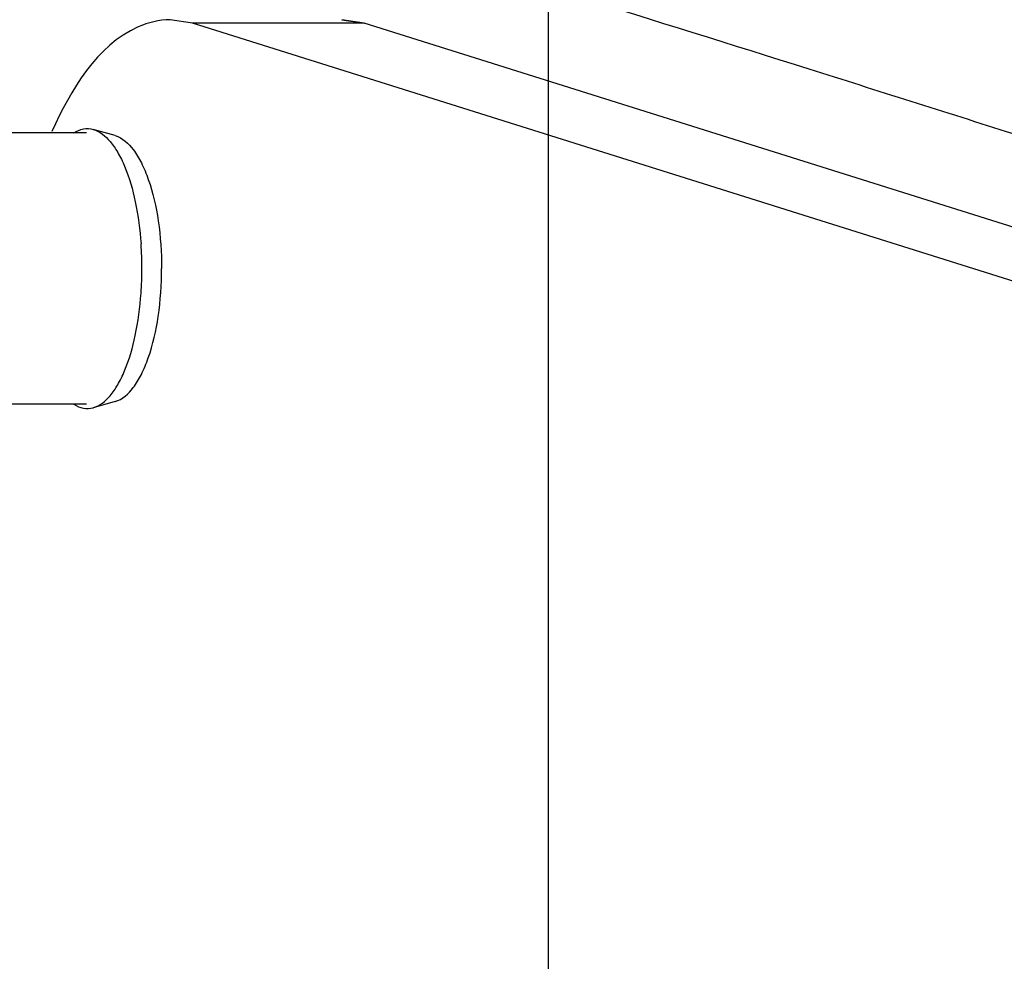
# Model space of a CAD drawing. Header units: millimetres. Extents: x 0 to 11890, y 0 to 8410.
# Tile 49 of 116: x 6637 to 6669, y 1802 to 1832. Entities that reach past the tile are written whole.
import ezdxf

# ---------------------------------------------------------------- set-up
doc = ezdxf.new("R2010")
doc.units = ezdxf.units.MM
doc.header["$LTSCALE"] = 653.95
doc.linetypes.add('CENTER', pattern=[0.6, 0.375, -0.075, 0.075, -0.075])
doc.layers.get('0').update_dxf_attribs({"linetype": 'CONTINUOUS'})
for name, color, linetype in [('204101000062_DXF_AXIS', 7, 'CONTINUOUS'), ('304102000127DXF_CONTINUOUS_LINE', 7, 'CONTINUOUS'), ('304103000034DXF_CONTINUOUS_LINE', 7, 'CONTINUOUS'), ('304105000340DXF_CONTINUOUS_LINE', 7, 'CONTINUOUS'), ('304106000109DXF_CONTINUOUS_LINE', 7, 'CONTINUOUS'), ('501023000062DXF_CONTINUOUS_LINE', 7, 'CONTINUOUS'), ('604006000002DXF_CONTINUOUS_LINE', 7, 'CONTINUOUS'), ('JISHUZIL_DXF_DIMENSION', 7, 'CONTINUOUS')]:
    doc.layers.add(name, color=color, linetype=linetype)
doc.styles.get("Standard").update_dxf_attribs({"font": 'txt', "width": 0.7})
doc.dimstyles.new('DIMSTYLE_10', dxfattribs={"dimtxt": 80, "dimasz": 70, "dimexe": 1.5, "dimexo": 0, "dimtad": 1, "dimdec": 1, "dimdsep": 46, "dimtxsty": 'Standard', "dimblk": '_FILLED', "dimblk1": '_FILLED', "dimblk2": '_FILLED', "dimcen": 0.09, "dimclrt": 5, "dimazin": 2, "dimtp": 2, "dimtm": 2, "dimtfac": 1, "dimtdec": 1, "dimtofl": 0, "dimtmove": 0, "dimatfit": 3, "dimldrblk": '_FILLED', "dimfxl": 0, "dimtolj": 1, "dimarcsym": 0})
doc.dimstyles.new('DIMSTYLE_6', dxfattribs={"dimtxt": 80, "dimasz": 70, "dimexe": 1.5, "dimexo": 0, "dimgap": 4, "dimtad": 0, "dimtih": 1, "dimtoh": 1, "dimdec": 1, "dimdsep": 46, "dimtxsty": 'Standard', "dimblk": '_FILLED', "dimblk1": '_FILLED', "dimblk2": '_FILLED', "dimcen": 0.09, "dimclrt": 5, "dimazin": 2, "dimtp": 0.5, "dimtm": 0.5, "dimtfac": 1, "dimtdec": 65535, "dimtofl": 0, "dimtmove": 0, "dimatfit": 3, "dimldrblk": '_FILLED', "dimfxl": 0, "dimtolj": 1, "dimarcsym": 0})
doc.dimstyles.new('DIMSTYLE_7', dxfattribs={"dimtxt": 80, "dimasz": 70, "dimexe": 1.5, "dimexo": 0, "dimtad": 1, "dimdsep": 46, "dimtxsty": 'Standard', "dimblk": '_FILLED', "dimblk1": '_FILLED', "dimblk2": '_FILLED', "dimcen": 0.09, "dimclrt": 5, "dimazin": 2, "dimtp": 0.5, "dimtm": 0.5, "dimtfac": 1, "dimtofl": 0, "dimtmove": 0, "dimatfit": 3, "dimldrblk": '_FILLED', "dimfxl": 0, "dimtolj": 1, "dimarcsym": 0})

# ---------------------------------------------------------------- blocks, each defined once
blk = doc.blocks.new('*D11')
at = {"layer": 'JISHUZIL_DXF_DIMENSION', "color": 2, "linetype": 'Continuous', "transparency": 16777216}
blk.add_line((7782.547, 1762.673), (7249.906, 1762.673), dxfattribs=at)
for start, end in [(93.89526, 167), (0, 72.882084)]:
    blk.add_arc((6653.947, 1762.673), 610.959, start, end, dxfattribs=at)
for points in [[(6068.674, 1970.105), (6058.647, 1900.109), (6087.872, 1964.498)], [(7250.915, 1831.986), (7264.906, 1762.673), (7270.882, 1833.131)]]:
    blk.add_solid(points, dxfattribs=at)
blk = doc.blocks.new('_FILLED')
at = {"color": 0, "linetype": 'ByBlock'}
blk.add_solid([(0, 0), (-1, 0.14286), (-1, -0.14286)], dxfattribs=at)
blk = doc.blocks.new('*D13')
at = {"layer": 'JISHUZIL_DXF_DIMENSION', "color": 2, "linetype": 'Continuous', "transparency": 16777216}
for p, q in [((6653.947, 1762.673), (7394.418, 2285.674)), ((6912.057, 1944.978), (6653.947, 1762.673)), ((6912.057, 1944.978), (6912.057, 1944.978))]:
    blk.add_line(p, q, dxfattribs=at)
at = {"layer": 'JISHUZIL_DXF_DIMENSION', "color": 2, "linetype": 'Continuous', "transparency": 16777216, "xscale": 70, "yscale": 70, "zscale": 70, "rotation": 215.2349165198}
blk.add_blockref('_FILLED', (6912.057, 1944.978), dxfattribs=at)
blk = doc.blocks.new('*D19')
at = {"layer": 'JISHUZIL_DXF_DIMENSION', "color": 2, "linetype": 'Continuous', "transparency": 16777216}
for p, q in [((6653.947, 1762.673), (9053.972, 2394.202)), ((8589.722, 2272.042), (6653.947, 1762.673)), ((8589.722, 2272.042), (8589.722, 2272.042))]:
    blk.add_line(p, q, dxfattribs=at)
at = {"layer": 'JISHUZIL_DXF_DIMENSION', "color": 2, "linetype": 'Continuous', "transparency": 16777216, "xscale": 70, "yscale": 70, "zscale": 70, "rotation": 194.7409975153}
blk.add_blockref('_FILLED', (8589.722, 2272.042), dxfattribs=at)

msp = doc.modelspace()

# ---------------------------------------------------------------- linework, layer by layer
at = {"color": 4, "linetype": 'Continuous'}
msp.add_circle((6653.947, 1762.673), 316, dxfattribs=at)
at = {"layer": '204101000062_DXF_AXIS', "color": 7, "linetype": 'CENTER'}
msp.add_line((6653.947, 1762.673), (6653.947, 1868.718), dxfattribs=at)
at = {"layer": '304102000127DXF_CONTINUOUS_LINE', "color": 9, "linetype": 'Continuous'}
msp.add_open_spline([(6641.752, 1843.454), (6645.517, 1842.546), (6661.552, 1838.085), (6677.026, 1831.65), (6688.368, 1825.792)], degree=3, knots=[0, 0, 0, 0, 0.232733, 1, 1, 1, 1], dxfattribs=at)
at = {"layer": '304102000127DXF_CONTINUOUS_LINE', "color": 7, "linetype": 'Continuous'}
for points, knots in [([(6642.279, 1836.902), (6643.976, 1836.389), (6650.664, 1834.354), (6657.34, 1832.28), (6662.318, 1830.713)], [0, 0, 0, 0, 0.253529, 1, 1, 1, 1]), ([(6662.318, 1830.713), (6664.505, 1830.024), (6673.102, 1827.302), (6681.68, 1824.522), (6688.064, 1822.407)], [0, 0, 0, 0, 0.254245, 1, 1, 1, 1])]:
    msp.add_open_spline(points, degree=3, knots=knots, dxfattribs=at)
at = {"layer": '304103000034DXF_CONTINUOUS_LINE', "color": 7, "linetype": 'Continuous'}
msp.add_arc((6653.947, 1762.673), 225, 72.65327, 219.29549, dxfattribs=at)
at = {"layer": '304105000340DXF_CONTINUOUS_LINE', "color": 7, "linetype": 'Continuous'}
for p, q in [((6642.491, 1832.183), (6641.776, 1832.294)), ((6683.517, 1819.29), (6642.491, 1832.183)), ((6647.299, 1832.294), (6648.014, 1832.183)), ((6689.04, 1819.29), (6648.014, 1832.183))]:
    msp.add_line(p, q, dxfattribs=at)
at = {"layer": '304105000340DXF_CONTINUOUS_LINE', "color": 9, "linetype": 'Continuous'}
msp.add_line((6648.014, 1832.183), (6642.491, 1832.183), dxfattribs=at)
at = {"layer": '304105000340DXF_CONTINUOUS_LINE', "color": 7, "linetype": 'Continuous'}
msp.add_open_spline([(6641.776, 1832.294), (6641.424, 1832.294), (6639.611, 1831.826), (6638.575, 1830.023), (6637.971, 1828.702)], degree=3, knots=[0, 0, 0, 0, 0.195144, 1, 1, 1, 1], dxfattribs=at)
at = {"layer": '304106000109DXF_CONTINUOUS_LINE', "color": 7, "linetype": 'Continuous'}
msp.add_line((6648.014, 1832.183), (6647.299, 1832.294), dxfattribs=at)
at = {"layer": '501023000062DXF_CONTINUOUS_LINE', "color": 7, "linetype": 'Continuous'}
for p, q in [((6639.086, 1828.653), (6634.944, 1828.653)), ((6639.086, 1819.933), (6634.944, 1819.933))]:
    msp.add_line(p, q, dxfattribs=at)
at = {"layer": '604006000002DXF_CONTINUOUS_LINE', "color": 7, "linetype": 'Continuous'}
for p, q in [((6640.007, 1828.568), (6639.302, 1828.766)), ((6640.007, 1820.019), (6639.302, 1819.82))]:
    msp.add_line(p, q, dxfattribs=at)
for centre, start, end in [((6629.501, 1824.296), 359.9872, 3.9886), ((6629.501, 1824.291), 356.0114, 0.0128)]:
    msp.add_arc(centre, 11.367, start, end, dxfattribs=at)
for points, knots in [([(6638.68, 1828.657), (6638.773, 1828.717), (6638.977, 1828.807), (6639.201, 1828.795), (6639.302, 1828.766)], [0, 0, 0, 0, 0.515784, 1, 1, 1, 1]), ([(6639.302, 1828.766), (6639.515, 1828.706), (6639.816, 1828.454), (6640.11, 1828.016), (6640.418, 1827.376), (6640.697, 1826.39), (6640.809, 1825.542), (6640.84, 1825.086)], [0, 0, 0, 0, 0.159877, 0.263442, 0.383897, 0.670091, 1, 1, 1, 1]), ([(6640.007, 1828.568), (6640.243, 1828.501), (6640.569, 1828.194), (6640.873, 1827.678), (6641.185, 1826.92), (6641.436, 1825.778), (6641.503, 1824.807), (6641.503, 1824.293)], [0, 0, 0, 0, 0.156232, 0.260831, 0.383506, 0.673823, 1, 1, 1, 1]), ([(6640.007, 1820.019), (6640.243, 1820.085), (6640.569, 1820.392), (6640.873, 1820.908), (6641.185, 1821.666), (6641.436, 1822.808), (6641.503, 1823.78), (6641.503, 1824.293)], [0, 0, 0, 0, 0.156232, 0.260831, 0.383506, 0.673823, 1, 1, 1, 1]), ([(6639.302, 1819.82), (6639.515, 1819.88), (6639.816, 1820.132), (6640.11, 1820.571), (6640.418, 1821.21), (6640.697, 1822.197), (6640.809, 1823.045), (6640.84, 1823.5)], [0, 0, 0, 0, 0.159877, 0.263442, 0.383897, 0.670091, 1, 1, 1, 1]), ([(6638.68, 1819.93), (6638.773, 1819.87), (6638.977, 1819.779), (6639.201, 1819.792), (6639.302, 1819.82)], [0, 0, 0, 0, 0.515784, 1, 1, 1, 1])]:
    msp.add_open_spline(points, degree=3, knots=knots, dxfattribs=at)

# ---------------------------------------------------------------- dimensions: what is measured, and where the dimension line sits
at = {"layer": 'JISHUZIL_DXF_DIMENSION', "color": 2, "linetype": 'Continuous'}
for mpoint, dimstyle, picture, middle in [((8589.722, 2272.042), 'DIMSTYLE_10', '*D19', (8669.787, 2313.791)), ((6912.057, 1944.978), 'DIMSTYLE_7', '*D13', (7199.916, 2172.781))]:
    dim = msp.add_radius_dim(center=(6653.947, 1762.673), mpoint=mpoint, text='R<>', dimstyle=dimstyle, override={"dimpost": '<>'}, dxfattribs=at)
    dim.commit()
    dim.dimension.update_dxf_attribs({"geometry": picture, "text_midpoint": middle, "dimtype": 164})
dim = msp.add_angular_dim_2l(base=(6723.11, 2369.705), line1=((7776.437, 1762.673), (7782.547, 1762.673)), line2=((6064.6, 1898.735), (6058.647, 1900.109)), dimstyle='DIMSTYLE_6', dxfattribs=at)
dim.commit()
dim.dimension.update_dxf_attribs({"geometry": '*D11', "text_midpoint": (6612.443, 2329.705), "dimtype": 162})

doc.saveas('drawing.dxf')
